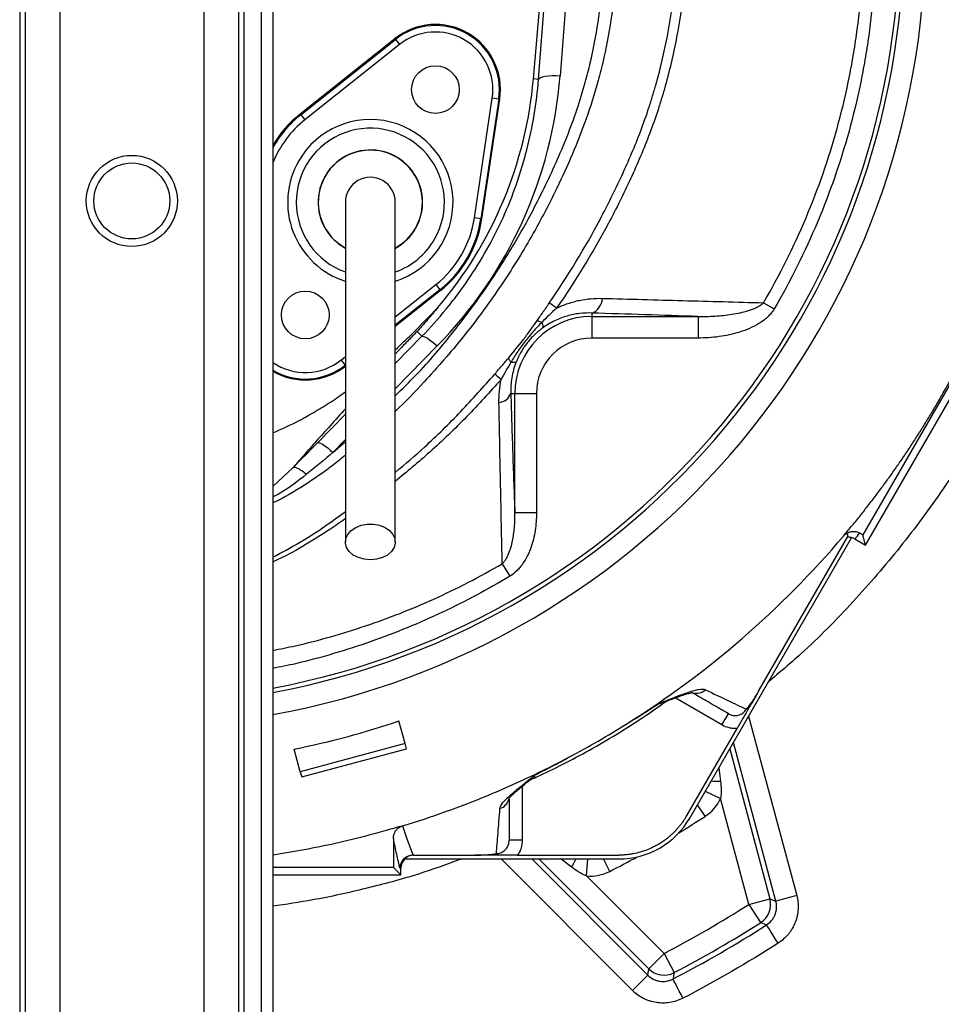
# Model space of a CAD drawing. Header units: millimetres. Extents: x 1880 to 3530, y 1446 to 3560.
# Tile 9 of 20: x 2799 to 3224, y 1906 to 2360. Entities that reach past the tile are written whole.
import ezdxf

# ---------------------------------------------------------------- set-up
doc = ezdxf.new("R2010")
doc.units = ezdxf.units.MM
doc.header["$LTSCALE"] = 2

msp = doc.modelspace()

# ---------------------------------------------------------------- linework, layer by layer
at = {"color": 7, "linetype": 'Continuous', "lineweight": 25}
for p, q in [((2798.51, 2566.48), (2798.51, 1475.86)), ((2801.02, 2566.48), (2801.02, 1475.86)), ((2817, 2566.48), (2817, 1475.86)), ((2883.46, 2566.48), (2883.46, 1475.86)), ((2899.44, 2566.48), (2899.44, 1475.86)), ((2901.95, 2566.48), (2901.95, 1475.86)), ((2909.94, 2566.48), (2909.94, 1475.86)), ((2915.23, 2566.48), (2915.23, 1475.86)), ((3035.4, 2332.71), (3046.93, 2464.43)), ((3037.76, 2332.51), (3047.42, 2456.11)), ((3057.37, 2457.83), (3047.72, 2334.23)), ((2927.87, 2316.58), (2971.56, 2351.32)), ((2928.16, 2316.21), (2971.85, 2350.95)), ((2973.72, 2348.6), (2930.03, 2313.86)), ((2971.85, 2350.95), (2971.56, 2351.32)), ((2971.85, 2350.95), (2973.72, 2348.6)), ((3037.76, 2332.51), (3035.4, 2332.71)), ((3008.23, 2268.71), (3016.47, 2323.92)), ((3019.44, 2323.48), (3011.19, 2268.27)), ((3011.66, 2268.2), (3019.9, 2323.41)), ((3019.44, 2323.48), (3016.47, 2323.92)), ((3019.44, 2323.48), (3019.9, 2323.41)), ((2928.16, 2316.21), (2927.87, 2316.58)), ((2928.16, 2316.21), (2930.03, 2313.86)), ((3011.19, 2268.27), (3008.23, 2268.71)), ((3011.19, 2268.27), (3011.66, 2268.2)), ((3188.62, 2117.81), (3263.7, 2247.86)), ((3258.98, 2246.6), (3187.35, 2122.53)), ((2992.59, 2235.18), (2971.73, 2218.59)), ((2990.43, 2237.89), (2992.3, 2235.55)), ((2992.3, 2235.55), (2992.59, 2235.18)), ((3141.52, 2229.55), (3146.44, 2226.68)), ((3062.36, 2224.8), (3062.36, 2223.24)), ((3062.36, 2223.24), (3111.33, 2223.24)), ((3062.36, 2223.24), (3062.36, 2213.26)), ((3111.33, 2223.24), (3111.33, 2213.26)), ((2983.97, 2214.08), (2981.75, 2216.29)), ((3111.33, 2213.26), (3062.36, 2213.26)), ((2946.74, 2203.15), (2948.61, 2200.8)), ((3025, 2187.75), (3026.87, 2187.75)), ((3026.87, 2132.77), (3026.87, 2187.75)), ((3026.87, 2187.75), (3036.85, 2187.75)), ((3036.85, 2187.75), (3036.85, 2132.77)), ((3026.87, 2132.77), (3036.85, 2132.77)), ((3107.54, 1991.99), (3182.15, 2121.23)), ((3139.22, 2050.42), (3180.41, 2121.76)), ((3183.69, 2120.66), (3188.62, 2117.81)), ((3187.35, 2122.53), (3185.97, 2123.33)), ((3188.62, 2117.81), (3187.35, 2122.53)), ((3021.07, 2109.23), (3024.53, 2103.44)), ((3122.33, 2034.89), (3125.33, 2040.09)), ((2976.21, 2026.29), (2973.42, 2036.73)), ((3106, 1992.88), (3129.33, 2033.29)), ((2976.21, 2026.29), (2927.92, 2013.35)), ((2976.87, 2023.85), (2976.21, 2026.29)), ((2927.92, 2013.35), (2925.12, 2023.79)), ((2928.57, 2010.91), (2976.87, 2023.85)), ((2927.92, 2013.35), (2928.57, 2010.91)), ((3134.84, 1952.17), (3121.76, 2000.99)), ((2970.86, 1982.65), (2970.86, 1969.25)), ((3030.27, 1981.74), (3024.27, 1981.74)), ((2979.9, 1974.88), (3008.38, 1974.88)), ((3028.15, 1974.88), (3074.82, 1974.88)), ((2976.05, 1973.1), (3074.82, 1973.1)), ((2970.86, 1969.25), (2915.23, 1969.25)), ((2915.23, 1965.79), (2974.32, 1965.79)), ((2974.32, 1965.79), (2970.86, 1969.25)), ((2974.32, 1968.88), (2973.89, 1968.88)), ((2974.32, 1965.79), (2974.32, 1968.88)), ((3059.91, 1965.29), (3095.65, 1929.55)), ((3134.84, 1952.17), (3144.48, 1954.76)), ((3134.84, 1952.17), (3140.2, 1943.75)), ((3144.48, 1954.76), (3147.21, 1953.7)), ((3156.86, 1956.28), (3147.21, 1953.7)), ((3095.65, 1929.55), (3088.59, 1922.49)), ((3095.65, 1929.55), (3100.27, 1920.7)), ((3088.14, 1919.59), (3088.59, 1922.49)), ((3088.14, 1919.59), (3081.08, 1912.53))]:
    msp.add_line(p, q, dxfattribs=at)
at = {"color": 8, "linetype": 'Continuous', "lineweight": 25}
for p, q in [((2971.73, 2223.02), (2990.43, 2237.89)), ((2992.3, 2235.55), (2971.73, 2219.19)), ((2971.73, 2201.6), (2983.97, 2214.08)), ((2991.06, 2209.62), (2971.73, 2189.91)), ((2946.74, 2203.15), (2948.73, 2204.73)), ((2935.87, 2165.04), (2948.73, 2178.15)), ((2948.73, 2166.46), (2942.96, 2160.58)), ((2942.96, 2160.58), (2948.73, 2165.57)), ((3122.33, 2034.89), (3100.76, 2047.35)), ((3134.69, 2039.01), (3156.86, 1956.28)), ((3147.21, 1953.7), (3127.63, 2026.78)), ((3125.96, 2023.89), (3144.48, 1954.76)), ((3120.93, 2015.19), (3121.73, 2008.93)), ((3030.27, 2006.65), (3030.27, 1981.74)), ((3114.66, 2004.33), (3121.76, 2000.99)), ((3114.59, 1992.77), (3111.09, 1998.14)), ((3081.08, 1912.53), (3020.52, 1973.1)), ((3034.64, 1973.1), (3088.14, 1919.59)), ((3088.59, 1922.49), (3037.98, 1973.1)), ((3053.05, 1969.28), (3048.03, 1973.1)), ((3059.91, 1965.29), (3060.57, 1973.1)), ((3070.62, 1967.39), (3067.71, 1973.1))]:
    msp.add_line(p, q, dxfattribs=at)
at = {"color": 7, "linetype": 'Continuous', "lineweight": 25, "flags": 128}
for points in [[(3037.76, 2332.51), (3038.05, 2332.97), (3038.68, 2333.39), (3039.63, 2333.74), (3040.87, 2334.02), (3042.36, 2334.21), (3044.03, 2334.31), (3045.84, 2334.32), (3047.72, 2334.23)], [(2983.97, 2214.08), (2984.34, 2214.16), (2984.89, 2214.04), (2985.63, 2213.72), (2986.51, 2213.21), (2987.53, 2212.52), (2988.65, 2211.68), (2989.84, 2210.7), (2991.06, 2209.62)], [(2935.87, 2165.04), (2936.24, 2165.12), (2936.8, 2165), (2937.53, 2164.68), (2938.42, 2164.17), (2939.44, 2163.48), (2940.55, 2162.64), (2941.74, 2161.66), (2942.96, 2160.58)], [(2960.23, 2111), (2957.37, 2111.26), (2954.69, 2112.03), (2952.36, 2113.24), (2950.52, 2114.84), (2949.29, 2116.71), (2948.75, 2118.74), (2948.93, 2120.81), (2949.83, 2122.78), (2951.37, 2124.53), (2953.47, 2125.94), (2956, 2126.94), (2958.79, 2127.45), (2961.67, 2127.45), (2964.46, 2126.94), (2966.99, 2125.94), (2969.09, 2124.53), (2970.64, 2122.78), (2971.53, 2120.81), (2971.71, 2118.74), (2971.17, 2116.71), (2969.94, 2114.84), (2968.1, 2113.24), (2965.77, 2112.03), (2963.09, 2111.26), (2960.23, 2111)], [(3142.95, 1942.7), (3142.31, 1942.95), (3140.2, 1943.75)], [(3148.32, 1934.32), (3147.3, 1935.9), (3146.32, 1937.43), (3145.42, 1938.84), (3144.62, 1940.1), (3143.95, 1941.14), (3143.44, 1941.94), (3143.1, 1942.47), (3142.95, 1942.7)], [(3100.27, 1920.7), (3100.06, 1919.41), (3099.8, 1917.79)], [(3104.38, 1908.93), (3103.52, 1910.6), (3102.68, 1912.21), (3101.91, 1913.71), (3101.22, 1915.03), (3100.65, 1916.14), (3100.21, 1916.98), (3099.92, 1917.54), (3099.8, 1917.79)]]:
    msp.add_lwpolyline(points, dxfattribs=at)
at = {"color": 8, "linetype": 'Continuous', "lineweight": 25, "flags": 128}
msp.add_lwpolyline([(2915.23, 2144.91), (2924.67, 2153.6), (2924.67, 2153.6), (2924.67, 2153.6)], dxfattribs=at)
at = {"color": 7, "linetype": 'Continuous', "lineweight": 25}
for centre, radius in [((2990.23, 2327.84), 11), ((2850.23, 2276.48), 21), ((2850.23, 2276.48), 17.5), ((2930.23, 2223.92), 11)]:
    msp.add_circle(centre, radius, dxfattribs=at)
for centre, radius, start, end in [((2850.23, 2399.88), 354, 280.5804, 0), ((2850.23, 2399.88), 356, 280.5203, 0), ((2850.23, 2399.88), 365.99, 280.23, 0), ((2990.23, 2327.84), 30, 351.5102, 128.4898), ((2990.23, 2327.84), 29.53, 351.5102, 128.4898), ((2990.23, 2327.84), 26.53, 351.5102, 128.4898), ((2848.12, 2349.1), 188, 319.643, 355), ((2960.23, 2275.88), 52, 128.4898, 149.9267), ((2960.23, 2275.88), 24.11, 330, 241.0675), ((2960.23, 2275.88), 24.11, 330, 241.0614), ((2960.23, 2275.88), 24, 0, 241.013), ((2960.23, 2275.88), 11.5, 0, 180.087), ((2960.23, 2275.88), 24, 299.0223, 0), ((2960.23, 2275.88), 48.53, 308.4898, 351.5102), ((2960.23, 2275.88), 51.53, 308.4898, 351.5102), ((2960.23, 2275.88), 52, 308.4898, 351.5102), ((2960.23, 2275.88), 24.11, 298.9543, 330), ((2960.23, 2275.88), 24.11, 298.9481, 330), ((2902.16, 2018.15), 253.76, 55.4302, 56.3538), ((3059.71, 2231.79), 7.48, 290.7416, 358.4181), ((3062.36, 2187.75), 35.5, 90, 180), ((3062.36, 2187.75), 25.51, 90, 180), ((2930.23, 2223.92), 30, 240, 308.4898), ((2921.24, 2078.4), 152.57, 49.3876, 50.8233), ((3018.9, 2189.98), 6.5, 275.7386, 339.9239), ((2853.23, 2405.07), 436, 319.2822, 319.7441), ((3106.22, 2028.03), 20, 110.7418, 125.1516), ((2774.46, 2303.88), 761, 280.66005, 339.67536), ((2774.46, 2303.88), 760.65, 280.665, 337.80055), ((3044.27, 1992.26), 20, 114.826, 129.1758), ((3103.75, 2009.46), 19.9, 302.9973, 334.8231), ((3074.82, 2010.88), 37.78, 270, 330), ((3061.59, 1985.12), 19.9, 265.1769, 297.0027), ((2850.23, 2399.88), 530.51, 297.5558, 302.4442), ((3134.8, 1952.19), 10.02, 302.5708, 14.8734), ((2850.23, 2399.88), 540.5, 297.5558, 302.4442), ((3095.66, 1929.59), 10.02, 225.1266, 297.4292)]:
    msp.add_arc(centre, radius, start, end, dxfattribs=at)
at = {"color": 8, "linetype": 'Continuous', "lineweight": 25}
for centre, radius, start, end in [((2960.23, 2275.88), 51.53, 128.4898, 150.8462), ((2960.23, 2275.88), 48.53, 128.4898, 158.017), ((2960.23, 2275.88), 38.14, 287.6759, 150), ((2960.23, 2275.88), 34.15, 330, 250.2794), ((2960.23, 2275.88), 38.14, 150, 252.2976), ((2960.23, 2275.88), 34.15, 289.8931, 330), ((2930.23, 2223.92), 26.53, 235.5675, 308.4898), ((2930.23, 2223.92), 29.53, 239.4696, 308.4898), ((3110.64, 2055.42), 5.94, 253.3115, 313.7659), ((3123.56, 2142.99), 134.07, 267.3668, 269.2187), ((3018.35, 2002.12), 5.93, 286.1575, 346.0222), ((2850.23, 2399.88), 485.41, 301.3138, 302.9973), ((2936.04, 2034.73), 134.07, 330.7813, 332.6332), ((2850.23, 2399.88), 485.41, 297.0027, 298.6862)]:
    msp.add_arc(centre, radius, start, end, dxfattribs=at)
at = {"color": 7, "linetype": 'Continuous', "lineweight": 25}
for centre, major_axis, ratio, start_param, end_param in [((2848.12, 2349.81), (0, 200.22), 0.999956, 3.936723, 4.634448), ((2849.97, 2400.83), (-99.51, 371.36), 0.999997, 3.076521, 3.206664), ((2980.32, 1968.88), (6, 0), 0.999848, 1.605714, 3.141593), ((2980.32, 1968.88), (6, 0), 0.999848, 1.570796, 1.605714)]:
    msp.add_ellipse(centre, major_axis=major_axis, ratio=ratio, start_param=start_param, end_param=end_param, dxfattribs=at)
for points, knots in [([(3042.76, 2229.4), (3051.35, 2241.88), (3059.15, 2254.75), (3069.7, 2274.62), (3073.03, 2281.33), (3077.74, 2291.54), (3079.26, 2294.97), (3082.21, 2301.87), (3083.61, 2305.36), (3086.27, 2312.4), (3087.53, 2315.96), (3089.3, 2321.35), (3089.87, 2323.16), (3090.97, 2326.79), (3091.51, 2328.62), (3094.08, 2337.77), (3095.81, 2345.13), (3098.6, 2359.92), (3099.67, 2367.35), (3101.16, 2382.29), (3101.57, 2389.8), (3101.69, 2401.11), (3101.64, 2404.9), (3101.38, 2412.48), (3101.16, 2416.29), (3100.25, 2427.63), (3099.31, 2435.12), (3096.8, 2449.95), (3095.22, 2457.29), (3091.43, 2471.83), (3089.22, 2479.03), (3085.43, 2489.72), (3084.09, 2493.26), (3081.95, 2498.55), (3081.21, 2500.31), (3079.71, 2503.79), (3078.94, 2505.53), (3075.02, 2514.15), (3071.59, 2520.87), (3060.49, 2540.55), (3051.98, 2553.01), (3042.34, 2564.8)], [0, 0, 0, 0, 0.125, 0.125, 0.1875, 0.1875, 0.21875, 0.21875, 0.25, 0.25, 0.28125, 0.28125, 0.296875, 0.296875, 0.3125, 0.3125, 0.375, 0.375, 0.4375, 0.4375, 0.5, 0.5, 0.53125, 0.53125, 0.5625, 0.5625, 0.625, 0.625, 0.6875, 0.6875, 0.75, 0.75, 0.78125, 0.78125, 0.796875, 0.796875, 0.8125, 0.8125, 0.875, 0.875, 1, 1, 1, 1]), ([(3045.63, 2567.48), (3055.43, 2555.52), (3064.07, 2542.88), (3075.36, 2522.91), (3078.84, 2516.08), (3082.83, 2507.34), (3083.61, 2505.58), (3085.14, 2502.03), (3085.88, 2500.25), (3088.06, 2494.88), (3089.42, 2491.29), (3093.28, 2480.44), (3095.53, 2473.14), (3099.38, 2458.38), (3100.99, 2450.93), (3103.55, 2435.87), (3104.5, 2428.27), (3105.43, 2416.76), (3105.66, 2412.89), (3105.93, 2405.19), (3105.98, 2401.35), (3105.88, 2389.86), (3105.47, 2382.24), (3103.97, 2367.08), (3102.89, 2359.53), (3100.07, 2344.51), (3098.33, 2337.04), (3095.73, 2327.75), (3095.19, 2325.9), (3094.07, 2322.21), (3093.49, 2320.37), (3091.7, 2314.9), (3090.43, 2311.28), (3087.74, 2304.13), (3086.32, 2300.59), (3083.34, 2293.58), (3081.79, 2290.1), (3077.01, 2279.74), (3073.63, 2272.92), (3062.88, 2252.78), (3054.93, 2239.74), (3046.15, 2227.1)], [0, 0, 0, 0, 0.125, 0.125, 0.1875, 0.1875, 0.203125, 0.203125, 0.21875, 0.21875, 0.25, 0.25, 0.3125, 0.3125, 0.375, 0.375, 0.4375, 0.4375, 0.46875, 0.46875, 0.5, 0.5, 0.5625, 0.5625, 0.625, 0.625, 0.6875, 0.6875, 0.703125, 0.703125, 0.71875, 0.71875, 0.75, 0.75, 0.78125, 0.78125, 0.8125, 0.8125, 0.875, 0.875, 1, 1, 1, 1]), ([(3141.52, 2229.55), (3148.97, 2242.27), (3155.5, 2255.34), (3166.81, 2282.14), (3171.59, 2295.88), (3177.42, 2316.98), (3179.15, 2324.1), (3181.39, 2334.91), (3182.08, 2338.53), (3183.34, 2345.77), (3183.9, 2349.39), (3186.44, 2367.49), (3187.52, 2382), (3187.81, 2411.06), (3187.02, 2425.62), (3184.83, 2443.84), (3184.33, 2447.49), (3183.21, 2454.78), (3182.59, 2458.41), (3181.23, 2465.65), (3180.49, 2469.26), (3178.9, 2476.45), (3178.05, 2480.02), (3173.5, 2497.79), (3168.95, 2511.7), (3160.77, 2532.12), (3157.82, 2538.85), (3151.46, 2552.15), (3148.06, 2558.68), (3144.45, 2565.11)], [0, 0, 0, 0, 0.125, 0.125, 0.25, 0.25, 0.3125, 0.3125, 0.34375, 0.34375, 0.375, 0.375, 0.5, 0.5, 0.625, 0.625, 0.65625, 0.65625, 0.6875, 0.6875, 0.71875, 0.71875, 0.75, 0.75, 0.875, 0.875, 0.9375, 0.9375, 1, 1, 1, 1]), ([(3149.39, 2567.88), (3156.75, 2554.77), (3163.16, 2541.35), (3174.17, 2513.87), (3178.77, 2499.83), (3184.32, 2478.3), (3185.94, 2471.05), (3188.02, 2460.05), (3188.66, 2456.36), (3189.81, 2448.95), (3190.33, 2445.22), (3192.6, 2426.64), (3193.43, 2411.8), (3193.18, 2382.17), (3192.1, 2367.38), (3189.53, 2348.92), (3188.96, 2345.22), (3187.68, 2337.85), (3186.98, 2334.15), (3184.71, 2323.13), (3182.96, 2315.87), (3177.02, 2294.34), (3172.16, 2280.34), (3160.65, 2253), (3154.01, 2239.67), (3146.44, 2226.68)], [0, 0, 0, 0, 0.125, 0.125, 0.25, 0.25, 0.3125, 0.3125, 0.34375, 0.34375, 0.375, 0.375, 0.5, 0.5, 0.625, 0.625, 0.65625, 0.65625, 0.6875, 0.6875, 0.75, 0.75, 0.875, 0.875, 1, 1, 1, 1]), ([(2983.97, 2214.08), (2987.91, 2218.1), (2991.66, 2222.28), (2996.99, 2228.79), (2998.72, 2230.99), (3002.06, 2235.46), (3003.68, 2237.72), (3011.49, 2249.16), (3016.87, 2258.75), (3023.67, 2273.78), (3025.73, 2278.9), (3028.48, 2286.74), (3029.35, 2289.38), (3030.95, 2294.66), (3031.69, 2297.32), (3035.11, 2310.65), (3036.91, 2321.49), (3037.76, 2332.51)], [0, 0, 0, 0, 0.125, 0.125, 0.1875, 0.1875, 0.25, 0.25, 0.5, 0.5, 0.625, 0.625, 0.6875, 0.6875, 0.75, 0.75, 1, 1, 1, 1]), ([(2948.73, 2275.88), (2948.73, 2275.33), (2948.73, 2274.28), (2948.73, 2272.49), (2948.73, 2270.42), (2948.73, 2268.05), (2948.73, 2265.43), (2948.73, 2262.69), (2948.73, 2259.97), (2948.73, 2257.06), (2948.73, 2253.68), (2948.73, 2249.39), (2948.73, 2244.27), (2948.73, 2238.28), (2948.73, 2230.69), (2948.73, 2221.47), (2948.73, 2210.77), (2948.73, 2199.99), (2948.73, 2190.55), (2948.73, 2181.88), (2948.73, 2173.22), (2948.73, 2162.59), (2948.73, 2149.95), (2948.73, 2135.29), (2948.73, 2124.81), (2948.73, 2119.26)], [0, 0, 0, 0, 0.062133, 0.118852, 0.17019, 0.216187, 0.256775, 0.291881, 0.321501, 0.345659, 0.375853, 0.40732, 0.441502, 0.478325, 0.515922, 0.568505, 0.620521, 0.669451, 0.715185, 0.743961, 0.78022, 0.823948, 0.875147, 0.933829, 1, 1, 1, 1]), ([(2971.73, 2119.26), (2971.73, 2124.5), (2971.73, 2134.3), (2971.73, 2147.88), (2971.73, 2159.29), (2971.73, 2168.59), (2971.73, 2176.36), (2971.73, 2183.32), (2971.73, 2194.2), (2971.73, 2208.75), (2971.73, 2221.75), (2971.73, 2229.97), (2971.73, 2234.08), (2971.73, 2237.81), (2971.73, 2241.15), (2971.73, 2244.12), (2971.73, 2246.91), (2971.73, 2249.83), (2971.73, 2253.31), (2971.73, 2257.28), (2971.73, 2261.42), (2971.73, 2265.33), (2971.73, 2268.77), (2971.73, 2271.63), (2971.73, 2273.95), (2971.73, 2275.22), (2971.73, 2275.88)], [0, 0, 0, 0, 0.062475, 0.116763, 0.162869, 0.200798, 0.230969, 0.259524, 0.288504, 0.370176, 0.452627, 0.476037, 0.49843, 0.519487, 0.539198, 0.557563, 0.574582, 0.593456, 0.617571, 0.651546, 0.69241, 0.74023, 0.795001, 0.856556, 0.924862, 1, 1, 1, 1]), ([(3178.73, 2122.37), (3179.36, 2123.13), (3180.62, 2124.63), (3182.5, 2126.9), (3184.36, 2129.18), (3186.21, 2131.48), (3188.04, 2133.78), (3189.85, 2136.1), (3191.65, 2138.43), (3193.43, 2140.77), (3195.19, 2143.12), (3196.94, 2145.48), (3198.67, 2147.86), (3200.38, 2150.24), (3202.08, 2152.64), (3203.76, 2155.05), (3205.42, 2157.47), (3207.07, 2159.9), (3208.7, 2162.35), (3210.32, 2164.8), (3211.92, 2167.27), (3213.5, 2169.75), (3215.06, 2172.24), (3216.61, 2174.74), (3218.14, 2177.26), (3219.66, 2179.78), (3221.16, 2182.32), (3223.14, 2185.72), (3225.56, 2189.99), (3228.4, 2195.15), (3231.17, 2200.34), (3233.86, 2205.57), (3236.48, 2210.83), (3239.03, 2216.12), (3241.51, 2221.45), (3243.91, 2226.82), (3246.24, 2232.21), (3248.49, 2237.65), (3250.67, 2243.11), (3252.79, 2248.61), (3254.13, 2252.3), (3254.8, 2254.15)], [0, 0, 0, 0, 0.019276, 0.038541, 0.057795, 0.077041, 0.096279, 0.11551, 0.134734, 0.153953, 0.173168, 0.192379, 0.211587, 0.230793, 0.249999, 0.269205, 0.288411, 0.307619, 0.32683, 0.346045, 0.365264, 0.384489, 0.40372, 0.422958, 0.442205, 0.46146, 0.480725, 0.500001, 0.538542, 0.577042, 0.615511, 0.653954, 0.692379, 0.730794, 0.769204, 0.807619, 0.846045, 0.884488, 0.922957, 0.961459, 1, 1, 1, 1]), ([(3036.94, 2220.99), (3037.91, 2222.37), (3038.88, 2223.77), (3040.81, 2226.57), (3041.78, 2227.98), (3042.76, 2229.4)], [0, 0, 0, 0, 0.5, 0.5, 1, 1, 1, 1]), ([(3046.15, 2227.1), (3047.86, 2227.93), (3049.6, 2228.63), (3052.23, 2229.51), (3053.11, 2229.78), (3054.88, 2230.26), (3055.77, 2230.47), (3060.21, 2231.39), (3063.72, 2231.68), (3067.19, 2231.58)], [0, 0, 0, 0, 0.25, 0.25, 0.375, 0.375, 0.5, 0.5, 1, 1, 1, 1]), ([(3067.19, 2231.58), (3079.59, 2231.24), (3091.99, 2230.9), (3116.77, 2230.22), (3129.15, 2229.89), (3141.52, 2229.55)], [0, 0, 0, 0, 0.5, 0.5, 1, 1, 1, 1]), ([(3111.33, 2223.24), (3113.94, 2223.21), (3116.55, 2223.26), (3121.75, 2223.58), (3124.34, 2223.84), (3128.21, 2224.44), (3129.5, 2224.67), (3132.06, 2225.23), (3133.32, 2225.56), (3135.19, 2226.14), (3135.81, 2226.35), (3137.04, 2226.82), (3137.65, 2227.08), (3138.83, 2227.65), (3139.41, 2227.96), (3140.51, 2228.68), (3141.04, 2229.07), (3141.52, 2229.55)], [0, 0, 0, 0, 0.25, 0.25, 0.5, 0.5, 0.625, 0.625, 0.75, 0.75, 0.8125, 0.8125, 0.875, 0.875, 0.9375, 0.9375, 1, 1, 1, 1]), ([(2971.73, 2207.87), (2974.27, 2210.26), (2980.99, 2216.58), (2987.4, 2223.23), (2991.38, 2227.36)], [0, 0, 0, 0, 0.378021, 1, 1, 1, 1]), ([(2991.38, 2227.36), (2990.96, 2226.84), (2990.18, 2225.88), (2989.08, 2224.57), (2988.17, 2223.49), (2987.43, 2222.64), (2986.88, 2222), (2986.34, 2221.38), (2985.75, 2220.71), (2985.05, 2219.92), (2984.36, 2219.15), (2983.69, 2218.4), (2983.03, 2217.68), (2982.38, 2216.97), (2981.96, 2216.51), (2981.75, 2216.29)], [0, 0, 0, 0, 0.130608, 0.242339, 0.335183, 0.409136, 0.464192, 0.500351, 0.573381, 0.645815, 0.717679, 0.789002, 0.85981, 0.930133, 1, 1, 1, 1]), ([(3062.36, 2224.8), (3060.52, 2224.87), (3058.65, 2224.8), (3055.8, 2224.47), (3054.84, 2224.33), (3052.92, 2223.94), (3051.95, 2223.71), (3049.05, 2222.88), (3047.13, 2222.16), (3044.27, 2220.78), (3043.31, 2220.26), (3041.44, 2219.15), (3040.53, 2218.54), (3039.63, 2217.88)], [0, 0, 0, 0, 0.25, 0.25, 0.375, 0.375, 0.5, 0.5, 0.75, 0.75, 0.875, 0.875, 1, 1, 1, 1]), ([(3146.44, 2226.68), (3145.61, 2225.25), (3144.55, 2224.01), (3142.76, 2222.35), (3142.13, 2221.83), (3140.81, 2220.84), (3140.14, 2220.39), (3138.06, 2219.11), (3136.61, 2218.37), (3133.63, 2217.06), (3132.09, 2216.49), (3127.43, 2215.03), (3124.26, 2214.36), (3119.45, 2213.69), (3117.84, 2213.53), (3114.59, 2213.31), (3112.96, 2213.26), (3111.33, 2213.26)], [0, 0, 0, 0, 0.125, 0.125, 0.1875, 0.1875, 0.25, 0.25, 0.375, 0.375, 0.5, 0.5, 0.75, 0.75, 0.875, 0.875, 1, 1, 1, 1]), ([(3024.04, 2204.21), (3026.3, 2206.89), (3028.51, 2209.63), (3031.77, 2213.86), (3032.83, 2215.28), (3034.92, 2218.12), (3035.94, 2219.55), (3036.94, 2220.99)], [0, 0, 0, 0, 0.5, 0.5, 0.75, 0.75, 1, 1, 1, 1]), ([(3039.3, 2220.5), (3037.92, 2219.13), (3036.59, 2217.72), (3034.04, 2214.82), (3032.81, 2213.32), (3030.43, 2210.26), (3029.29, 2208.7), (3027.1, 2205.48), (3026.06, 2203.84), (3025.08, 2202.16)], [0, 0, 0, 0, 0.25, 0.25, 0.5, 0.5, 0.75, 0.75, 1, 1, 1, 1]), ([(3039.3, 2220.5), (3038.72, 2220.74), (3038.22, 2220.9), (3037.42, 2221.07), (3037.13, 2221.07), (3036.94, 2220.99)], [0, 0, 0, 0, 0.5, 0.5, 1, 1, 1, 1]), ([(3039.3, 2220.5), (3039.56, 2219.84), (3039.73, 2219.28), (3039.84, 2218.39), (3039.79, 2218.07), (3039.63, 2217.88)], [0, 0, 0, 0, 0.5, 0.5, 1, 1, 1, 1]), ([(3039.63, 2217.88), (3039.4, 2217.71), (3038.98, 2217.4), (3038.44, 2216.97), (3038.03, 2216.65), (3037.48, 2216.19), (3036.78, 2215.58), (3035.59, 2214.48), (3034.16, 2213.02), (3032.53, 2211.1), (3031.04, 2209.04), (3029.96, 2207.29), (3029.16, 2205.85), (3028.64, 2204.82), (3028.11, 2203.69), (3027.79, 2202.93), (3027.6, 2202.49)], [0, 0, 0, 0, 0.044658, 0.080322, 0.106986, 0.124642, 0.191227, 0.24873, 0.37291, 0.49831, 0.623062, 0.748567, 0.807272, 0.874189, 0.92559, 1, 1, 1, 1]), ([(3017.62, 2196.68), (3018.7, 2197.95), (3019.78, 2199.2), (3021.92, 2201.71), (3022.98, 2202.96), (3024.04, 2204.21)], [0, 0, 0, 0, 0.5, 0.5, 1, 1, 1, 1]), ([(3025.08, 2202.16), (3024.71, 2202.64), (3024.43, 2203.06), (3024.08, 2203.75), (3024.01, 2204.03), (3024.04, 2204.21)], [0, 0, 0, 0, 0.5, 0.5, 1, 1, 1, 1]), ([(3027.6, 2202.49), (3027.1, 2201.24), (3026.67, 2199.98), (3025.95, 2197.43), (3025.67, 2196.17), (3025.05, 2192.46), (3024.92, 2190.07), (3025, 2187.75)], [0, 0, 0, 0, 0.25, 0.25, 0.5, 0.5, 1, 1, 1, 1]), ([(3025.08, 2202.16), (3025.76, 2202.08), (3026.32, 2202.06), (3027.18, 2202.17), (3027.47, 2202.3), (3027.6, 2202.49)], [0, 0, 0, 0, 0.5, 0.5, 1, 1, 1, 1]), ([(2915.23, 2169.54), (2919.35, 2171.37), (2924.76, 2173.77), (2931.18, 2177.29), (2934.85, 2179.4), (2938.5, 2181.62), (2942.14, 2183.94), (2945.55, 2186.22), (2947.73, 2187.77), (2948.73, 2188.48)], [0, 0, 0, 0, 0.350682, 0.459592, 0.569412, 0.680203, 0.792025, 0.904936, 1, 1, 1, 1]), ([(3021.07, 2109.23), (3020.93, 2115.07), (3020.8, 2120.99), (3020.55, 2133.02), (3020.42, 2139.13), (3020.17, 2151.51), (3020.04, 2157.79), (3019.79, 2170.53), (3019.67, 2176.98), (3019.55, 2183.51)], [0, 0, 0, 0, 0.25, 0.25, 0.5, 0.5, 0.75, 0.75, 1, 1, 1, 1]), ([(3025, 2187.75), (3025.28, 2178.21), (3025.58, 2168.85), (3026.2, 2150.52), (3026.53, 2141.54), (3026.87, 2132.77)], [0, 0, 0, 0, 0.5, 0.5, 1, 1, 1, 1]), ([(2924.67, 2153.6), (2924.85, 2153.73), (2925.14, 2153.76), (2925.89, 2153.61), (2926.36, 2153.43), (2927.45, 2152.87), (2928.06, 2152.5), (2929.38, 2151.58), (2930.08, 2151.05), (2930.8, 2150.45)], [0, 0, 0, 0, 0.25, 0.25, 0.5, 0.5, 0.75, 0.75, 1, 1, 1, 1]), ([(3021.07, 2109.23), (3021.46, 2109.6), (3021.8, 2109.99), (3022.43, 2110.82), (3022.71, 2111.26), (3023.49, 2112.6), (3023.92, 2113.56), (3024.67, 2115.49), (3024.98, 2116.48), (3025.51, 2118.47), (3025.74, 2119.49), (3026.31, 2122.52), (3026.55, 2124.56), (3026.85, 2128.65), (3026.9, 2130.71), (3026.87, 2132.77)], [0, 0, 0, 0, 0.0625, 0.0625, 0.125, 0.125, 0.25, 0.25, 0.375, 0.375, 0.5, 0.5, 0.75, 0.75, 1, 1, 1, 1]), ([(3036.85, 2132.77), (3036.85, 2129.99), (3036.65, 2127.25), (3035.8, 2121.85), (3035.16, 2119.19), (3033.99, 2115.92), (3033.74, 2115.27), (3033.19, 2113.99), (3032.9, 2113.36), (3031.97, 2111.51), (3031.27, 2110.31), (3030.07, 2108.6), (3029.65, 2108.04), (3028.76, 2106.98), (3028.29, 2106.47), (3026.82, 2105.02), (3025.74, 2104.16), (3024.53, 2103.44)], [0, 0, 0, 0, 0.25, 0.25, 0.5, 0.5, 0.5625, 0.5625, 0.625, 0.625, 0.75, 0.75, 0.8125, 0.8125, 0.875, 0.875, 1, 1, 1, 1]), ([(3078.22, 2035.27), (3097.02, 2047.02), (3114.91, 2060.24), (3148.44, 2089.26), (3164.08, 2105.07), (3178.41, 2122)], [0, 0, 0, 0, 0.5, 0.5, 1, 1, 1, 1]), ([(3180.41, 2121.76), (3180.42, 2121.84), (3180.44, 2122), (3180.44, 2122.22), (3180.43, 2122.41), (3180.39, 2122.58), (3180.32, 2122.76), (3180.2, 2122.91), (3180.02, 2123), (3179.81, 2123.01), (3179.63, 2122.98), (3179.46, 2122.91), (3179.31, 2122.83), (3179.16, 2122.74), (3179.06, 2122.67), (3178.96, 2122.58), (3178.86, 2122.48), (3178.73, 2122.36), (3178.58, 2122.2), (3178.45, 2122.07), (3178.39, 2122.01)], [0, 0, 0, 0, 0.113203, 0.219747, 0.31963, 0.412854, 0.499419, 0.634702, 0.749387, 0.817224, 0.87464, 0.908589, 0.937362, 0.954406, 0.968752, 0.975062, 0.981332, 0.987573, 0.993792, 1, 1, 1, 1]), ([(3178.69, 2122.33), (3178.92, 2122.57), (3179.16, 2122.78), (3179.7, 2123.17), (3179.98, 2123.35), (3180.57, 2123.64), (3180.88, 2123.76), (3181.5, 2123.96), (3181.83, 2124.03), (3182.48, 2124.12), (3182.81, 2124.14), (3183.47, 2124.12), (3183.8, 2124.08), (3184.77, 2123.89), (3185.39, 2123.66), (3185.97, 2123.33)], [0, 0, 0, 0, 0.125, 0.125, 0.25, 0.25, 0.375, 0.375, 0.5, 0.5, 0.625, 0.625, 0.75, 0.75, 1, 1, 1, 1]), ([(3183.69, 2120.66), (3183.16, 2120.96), (3182.61, 2121.18), (3181.73, 2121.38), (3181.43, 2121.42), (3180.83, 2121.47), (3180.53, 2121.47), (3180.23, 2121.44)], [0, 0, 0, 0, 0.5, 0.5, 0.75, 0.75, 1, 1, 1, 1]), ([(3093.56, 2044.95), (3093.72, 2045.02), (3093.88, 2045.08), (3094.21, 2045.21), (3094.69, 2045.39), (3095.81, 2045.83), (3096.75, 2046.19), (3098.58, 2046.9), (3099.76, 2047.36), (3103.13, 2048.65), (3105.19, 2049.41), (3107.48, 2050.16), (3107.92, 2050.3), (3108.78, 2050.56), (3109.2, 2050.68), (3110.39, 2051), (3111.11, 2051.16), (3113.06, 2051.48), (3114.07, 2051.46), (3114.75, 2051.13)], [0, 0, 0, 0, 0.015625, 0.015625, 0.03125, 0.0625, 0.125, 0.125, 0.25, 0.25, 0.5, 0.5, 0.5625, 0.5625, 0.625, 0.625, 0.75, 0.75, 1, 1, 1, 1]), ([(3098.74, 2046.59), (3098.83, 2046.63), (3100.28, 2047.18), (3102.46, 2047.99), (3105.15, 2048.92), (3107.06, 2049.48), (3108.32, 2049.76), (3108.99, 2049.84), (3108.99, 2049.83), (3108.99, 2049.83)], [0, 0, 0, 0, 0.015786, 0.255862, 0.454355, 0.632763, 0.788885, 0.923115, 1, 1, 1, 1]), ([(3125.33, 2040.09), (3124.59, 2040.52), (3121.71, 2042.18), (3116.56, 2045.16), (3111.32, 2048.18), (3108.91, 2049.57)], [0, 0, 0, 0, 0.157229, 0.6112033, 1, 1, 1, 1]), ([(3114.75, 2051.13), (3118.5, 2049.32), (3121.91, 2047.69), (3128.16, 2044.73), (3131.02, 2043.39), (3133.64, 2042.15)], [0, 0, 0, 0, 0.5, 0.5, 1, 1, 1, 1]), ([(3139.22, 2050.42), (3138.78, 2049.66), (3138.36, 2048.92), (3137.52, 2047.47), (3137.11, 2046.77), (3136.32, 2045.4), (3135.94, 2044.73), (3135.35, 2043.71), (3135.15, 2043.37), (3134.84, 2042.83), (3134.73, 2042.65), (3134.52, 2042.28), (3134.41, 2042.08), (3134.19, 2041.71), (3134.08, 2041.52), (3133.86, 2041.14), (3133.75, 2040.95), (3133.44, 2040.41), (3133.24, 2040.06), (3132.64, 2039.03), (3132.25, 2038.36), (3131.46, 2036.98), (3131.05, 2036.28), (3130.21, 2034.82), (3129.77, 2034.06), (3129.33, 2033.29)], [0, 0, 0, 0, 0.125, 0.125, 0.25, 0.25, 0.375, 0.375, 0.4375, 0.4375, 0.46875, 0.46875, 0.5, 0.5, 0.53125, 0.53125, 0.5625, 0.5625, 0.625, 0.625, 0.75, 0.75, 0.875, 0.875, 1, 1, 1, 1]), ([(3139.22, 2050.42), (3138.73, 2049.58), (3138.24, 2048.77), (3137.26, 2047.2), (3136.78, 2046.47), (3135.84, 2045.1), (3135.38, 2044.46), (3134.72, 2043.56), (3134.5, 2043.27), (3134.07, 2042.7), (3133.85, 2042.42), (3133.64, 2042.15)], [0, 0, 0, 0, 0.25, 0.25, 0.5, 0.5, 0.75, 0.75, 0.875, 0.875, 1, 1, 1, 1]), ([(3035.86, 2010.43), (3039.74, 2012.26), (3047.78, 2016.05), (3059.94, 2022.5), (3072.37, 2029.67), (3084.05, 2037), (3091.37, 2042.09), (3094.68, 2044.4)], [0, 0, 0, 0, 0.189157, 0.392407, 0.606676, 0.821909, 1, 1, 1, 1]), ([(3078.21, 2035.29), (3079.5, 2036.06), (3080.8, 2036.84), (3083.38, 2038.42), (3087.23, 2040.81), (3091.04, 2043.28), (3093.56, 2044.95)], [0, 0, 0, 0, 0.25, 0.25, 0.5, 1, 1, 1, 1]), ([(3125.33, 2040.09), (3125.68, 2039.89), (3126.03, 2039.73), (3126.77, 2039.47), (3127.16, 2039.37), (3127.94, 2039.26), (3128.33, 2039.23), (3129.12, 2039.27), (3129.52, 2039.32), (3130.29, 2039.5), (3130.66, 2039.63), (3131.38, 2039.96), (3131.73, 2040.17), (3132.68, 2040.86), (3133.23, 2041.46), (3133.64, 2042.15)], [0, 0, 0, 0, 0.125, 0.125, 0.25, 0.25, 0.375, 0.375, 0.5, 0.5, 0.625, 0.625, 0.75, 0.75, 1, 1, 1, 1]), ([(3129.33, 2033.29), (3128.72, 2033.25), (3128.11, 2033.25), (3126.9, 2033.34), (3126.29, 2033.43), (3124.52, 2033.84), (3123.39, 2034.28), (3122.33, 2034.89)], [0, 0, 0, 0, 0.25, 0.25, 0.5, 0.5, 1, 1, 1, 1]), ([(2975.12, 1988.39), (2988.41, 1992.43), (3001.5, 1997.1), (3027.16, 2007.7), (3039.74, 2013.62), (3052, 2020.13)], [0, 0, 0, 0, 0.5, 0.5, 1, 1, 1, 1]), ([(3035.94, 2011.69), (3038.65, 2013.03), (3041.34, 2014.41), (3045.36, 2016.53), (3046.69, 2017.24), (3049.35, 2018.68), (3050.67, 2019.41), (3051.99, 2020.15)], [0, 0, 0, 0, 0.5, 0.5, 0.75, 0.75, 1, 1, 1, 1]), ([(3020, 1996.43), (3020.05, 1997.18), (3020.54, 1998.06), (3021.78, 1999.59), (3022.28, 2000.13), (3023.15, 2001), (3023.46, 2001.3), (3024.11, 2001.91), (3024.45, 2002.22), (3026.25, 2003.82), (3027.93, 2005.22), (3030.74, 2007.51), (3031.73, 2008.3), (3033.27, 2009.54), (3033.79, 2009.96), (3034.59, 2010.6), (3034.86, 2010.82), (3035.4, 2011.25), (3035.67, 2011.47), (3035.94, 2011.69)], [0, 0, 0, 0, 0.25, 0.25, 0.375, 0.375, 0.4375, 0.4375, 0.5, 0.5, 0.75, 0.75, 0.875, 0.875, 0.9375, 0.9375, 0.96875, 0.96875, 1, 1, 1, 1]), ([(3023.98, 2000.73), (3023.97, 2000.73), (3023.94, 2000.65), (3024.12, 2000.96), (3024.65, 2001.59), (3025.67, 2002.66), (3027.24, 2004.1), (3029.32, 2005.89), (3031.05, 2007.3), (3031.92, 2008.01)], [0, 0, 0, 0, 0.0129981, 0.1304575, 0.265218, 0.4213491, 0.5999424, 0.799775, 1, 1, 1, 1]), ([(3121.73, 2008.93), (3121.9, 2007.61), (3121.99, 2006.28), (3122.01, 2003.63), (3121.94, 2002.31), (3121.76, 2000.99)], [0, 0, 0, 0, 0.5, 0.5, 1, 1, 1, 1]), ([(3024.27, 2000.66), (3024.27, 1997.89), (3024.27, 1991.86), (3024.27, 1985.93), (3024.27, 1982.6), (3024.27, 1981.74)], [0, 0, 0, 0, 0.387627, 0.84247, 1, 1, 1, 1]), ([(3018.33, 1975.58), (3018.57, 1978.47), (3018.83, 1981.61), (3019.39, 1988.51), (3019.69, 1992.27), (3020, 1996.43)], [0, 0, 0, 0, 0.5, 0.5, 1, 1, 1, 1]), ([(3106, 1992.88), (3105.86, 1992.64), (3105.58, 1992.17), (3105.15, 1991.48), (3104.71, 1990.8), (3104.24, 1990.13), (3103.77, 1989.47), (3103.27, 1988.82), (3102.76, 1988.18), (3102.41, 1987.76), (3102.24, 1987.55)], [0, 0, 0, 0, 0.125008, 0.249885, 0.374695, 0.499504, 0.624374, 0.749371, 0.874559, 1, 1, 1, 1]), ([(2973.92, 1987.9), (2974.05, 1987.97), (2974.3, 1988.11), (2974.57, 1988.22), (2974.7, 1988.27)], [0, 0, 0, 0, 0.500663, 1, 1, 1, 1]), ([(2975.12, 1988.41), (2975.93, 1985.85), (2976.74, 1983.46), (2978.34, 1978.97), (2979.13, 1976.86), (2979.89, 1974.88)], [0, 0, 0, 0, 0.5, 0.5, 1, 1, 1, 1]), ([(2974.68, 1988.26), (2964.55, 1985.39), (2944.97, 1979.85), (2924.91, 1976.49), (2915.23, 1974.87)], [0, 0, 0, 0, 0.5175188, 1, 1, 1, 1]), ([(2970.86, 1982.65), (2970.86, 1983.19), (2970.93, 1983.71), (2971.14, 1984.48), (2971.22, 1984.74), (2971.43, 1985.23), (2971.55, 1985.46), (2971.94, 1986.15), (2972.28, 1986.58), (2973.03, 1987.32), (2973.45, 1987.64), (2973.92, 1987.9)], [0, 0, 0, 0, 0.25, 0.25, 0.375, 0.375, 0.5, 0.5, 0.75, 0.75, 1, 1, 1, 1]), ([(3099.03, 1984.23), (3098.82, 1984.05), (3098.41, 1983.68), (3097.77, 1983.14), (3097.13, 1982.62), (3096.48, 1982.12), (3095.81, 1981.63), (3095.13, 1981.15), (3094.44, 1980.69), (3093.05, 1979.81), (3090.88, 1978.6), (3087.84, 1977.26), (3084.68, 1976.2), (3081.98, 1975.57), (3079.8, 1975.21), (3078.14, 1975.02), (3076.48, 1974.9), (3075.37, 1974.89), (3074.82, 1974.88)], [0, 0, 0, 0, 0.031278, 0.062496, 0.093671, 0.124817, 0.155953, 0.187093, 0.218256, 0.249456, 0.373927, 0.499002, 0.624284, 0.749251, 0.812094, 0.874744, 0.937335, 1, 1, 1, 1]), ([(3099.03, 1984.23), (3099.21, 1984.4), (3099.59, 1984.75), (3100.15, 1985.29), (3100.69, 1985.84), (3101.22, 1986.4), (3101.73, 1986.96), (3102.07, 1987.35), (3102.24, 1987.55)], [0, 0, 0, 0, 0.166794, 0.333435, 0.5, 0.666565, 0.833206, 1, 1, 1, 1]), ([(2973.89, 1968.88), (2973.39, 1970.86), (2972.88, 1972.98), (2971.87, 1977.55), (2971.36, 1980), (2970.86, 1982.65)], [0, 0, 0, 0, 0.5, 0.5, 1, 1, 1, 1]), ([(3018.33, 1975.58), (3019.13, 1975.58), (3019.92, 1975.76), (3021, 1976.24), (3021.35, 1976.44), (3022, 1976.9), (3022.3, 1977.16), (3022.84, 1977.73), (3023.09, 1978.05), (3023.51, 1978.71), (3023.68, 1979.06), (3023.97, 1979.8), (3024.08, 1980.18), (3024.23, 1980.95), (3024.27, 1981.34), (3024.27, 1981.74)], [0, 0, 0, 0, 0.25, 0.25, 0.375, 0.375, 0.5, 0.5, 0.625, 0.625, 0.75, 0.75, 0.875, 0.875, 1, 1, 1, 1]), ([(3030.27, 1981.74), (3030.27, 1980.52), (3030.09, 1979.32), (3029.55, 1977.58), (3029.33, 1977.01), (3028.8, 1975.91), (3028.5, 1975.38), (3028.15, 1974.88)], [0, 0, 0, 0, 0.5, 0.5, 0.75, 0.75, 1, 1, 1, 1]), ([(2979.89, 1974.88), (2979.49, 1974.88), (2979.11, 1974.84), (2978.34, 1974.69), (2977.96, 1974.57), (2977.23, 1974.27), (2976.89, 1974.08), (2976.24, 1973.65), (2975.93, 1973.4), (2975.38, 1972.84), (2975.13, 1972.54), (2974.69, 1971.89), (2974.5, 1971.54), (2974.2, 1970.82), (2974.09, 1970.44), (2973.93, 1969.67), (2973.9, 1969.27), (2973.89, 1968.88)], [0, 0, 0, 0, 0.125, 0.125, 0.25, 0.25, 0.375, 0.375, 0.5, 0.5, 0.625, 0.625, 0.75, 0.75, 0.875, 0.875, 1, 1, 1, 1]), ([(3008.38, 1974.88), (3009.35, 1974.88), (3010.3, 1974.9), (3012.15, 1974.97), (3013.02, 1975.02), (3014.67, 1975.14), (3015.46, 1975.22), (3016.57, 1975.34), (3016.93, 1975.39), (3017.64, 1975.48), (3017.98, 1975.53), (3018.33, 1975.58)], [0, 0, 0, 0, 0.25, 0.25, 0.5, 0.5, 0.75, 0.75, 0.875, 0.875, 1, 1, 1, 1]), ([(3028.15, 1974.88), (3027.28, 1974.88), (3026.43, 1974.88), (3024.75, 1974.88), (3023.94, 1974.88), (3022.36, 1974.88), (3021.59, 1974.88), (3020.41, 1974.88), (3020.02, 1974.88), (3019.4, 1974.88), (3019.19, 1974.88), (3018.75, 1974.88), (3018.53, 1974.88), (3018.09, 1974.88), (3017.88, 1974.88), (3017.44, 1974.88), (3017.23, 1974.88), (3016.59, 1974.88), (3016.19, 1974.88), (3015, 1974.88), (3014.23, 1974.88), (3012.64, 1974.88), (3011.82, 1974.88), (3010.14, 1974.88), (3009.26, 1974.88), (3008.38, 1974.88)], [0, 0, 0, 0, 0.125, 0.125, 0.25, 0.25, 0.375, 0.375, 0.4375, 0.4375, 0.46875, 0.46875, 0.5, 0.5, 0.53125, 0.53125, 0.5625, 0.5625, 0.625, 0.625, 0.75, 0.75, 0.875, 0.875, 1, 1, 1, 1]), ([(3059.91, 1965.29), (3058.68, 1965.79), (3057.5, 1966.39), (3055.21, 1967.73), (3054.11, 1968.48), (3053.05, 1969.28)], [0, 0, 0, 0, 0.5, 0.5, 1, 1, 1, 1]), ([(3142.95, 1942.7), (3143.85, 1943.27), (3144.63, 1943.97), (3145.63, 1945.19), (3145.94, 1945.63), (3146.46, 1946.53), (3146.69, 1947), (3147.07, 1947.98), (3147.23, 1948.49), (3147.45, 1949.52), (3147.52, 1950.04), (3147.57, 1951.09), (3147.56, 1951.62), (3147.45, 1952.67), (3147.35, 1953.19), (3147.21, 1953.7)], [0, 0, 0, 0, 0.25, 0.25, 0.375, 0.375, 0.5, 0.5, 0.625, 0.625, 0.75, 0.75, 0.875, 0.875, 1, 1, 1, 1]), ([(3156.86, 1956.28), (3157.13, 1955.26), (3157.32, 1954.22), (3157.54, 1952.13), (3157.56, 1951.07), (3157.44, 1948.97), (3157.3, 1947.93), (3156.96, 1946.4), (3156.83, 1945.89), (3156.53, 1944.88), (3156.36, 1944.38), (3155.78, 1942.91), (3155.33, 1941.97), (3154.53, 1940.62), (3154.25, 1940.18), (3153.65, 1939.31), (3153.33, 1938.89), (3151.66, 1936.85), (3150.1, 1935.46), (3148.32, 1934.32)], [0, 0, 0, 0, 0.125, 0.125, 0.25, 0.25, 0.375, 0.375, 0.4375, 0.4375, 0.5, 0.5, 0.625, 0.625, 0.6875, 0.6875, 0.75, 0.75, 1, 1, 1, 1]), ([(3088.14, 1919.59), (3088.89, 1918.84), (3089.74, 1918.23), (3091.15, 1917.51), (3091.64, 1917.31), (3092.64, 1916.98), (3093.14, 1916.86), (3094.19, 1916.7), (3094.72, 1916.66), (3095.77, 1916.66), (3096.29, 1916.71), (3097.32, 1916.88), (3097.84, 1917.01), (3098.84, 1917.34), (3099.33, 1917.54), (3099.8, 1917.79)], [0, 0, 0, 0, 0.25, 0.25, 0.375, 0.375, 0.5, 0.5, 0.625, 0.625, 0.75, 0.75, 0.875, 0.875, 1, 1, 1, 1]), ([(3104.38, 1908.93), (3103.44, 1908.44), (3102.47, 1908.03), (3100.47, 1907.37), (3099.44, 1907.11), (3097.36, 1906.77), (3096.32, 1906.69), (3094.75, 1906.68), (3094.23, 1906.7), (3093.18, 1906.78), (3092.65, 1906.84), (3091.09, 1907.08), (3090.07, 1907.33), (3088.58, 1907.81), (3088.08, 1907.99), (3087.11, 1908.39), (3086.63, 1908.61), (3084.27, 1909.81), (3082.58, 1911.03), (3081.08, 1912.53)], [0, 0, 0, 0, 0.125, 0.125, 0.25, 0.25, 0.375, 0.375, 0.4375, 0.4375, 0.5, 0.5, 0.625, 0.625, 0.6875, 0.6875, 0.75, 0.75, 1, 1, 1, 1])]:
    msp.add_open_spline(points, degree=3, knots=knots, dxfattribs=at)
at = {"color": 8, "linetype": 'Continuous', "lineweight": 25}
for points, knots in [([(3001.73, 2558.58), (3004.38, 2556.13), (3012.99, 2548.18), (3025.82, 2533.04), (3039.71, 2513.2), (3050.52, 2493.48), (3058.71, 2474.43), (3064.76, 2456.37), (3069.31, 2437.9), (3072.34, 2418.95), (3073.76, 2399.62), (3073.5, 2379.83), (3071.47, 2359.95), (3068.35, 2343.6), (3064.45, 2328.39), (3059.94, 2314.32), (3053.56, 2298.15), (3045.04, 2279.47), (3033.98, 2258.51), (3019.57, 2235.59), (3003.34, 2213.6), (2987.06, 2195.09), (2976.4, 2183.81), (2971.75, 2179.53), (2971.73, 2179.51)], [0, 0, 0, 0, 0.025006, 0.081228, 0.137617, 0.193854, 0.23834, 0.282971, 0.327604, 0.372093, 0.418092, 0.464092, 0.511437, 0.558784, 0.581227, 0.621873, 0.66257, 0.703248, 0.765846, 0.82844, 0.892317, 0.956194, 0.999815, 1, 1, 1, 1]), ([(2971.73, 2186.66), (2974.96, 2189.83), (2984.56, 2199.21), (2998.97, 2216.27), (3014.69, 2237.41), (3028.55, 2259.49), (3040.67, 2282.35), (3049.51, 2302.16), (3055.6, 2318.54), (3059.08, 2329.89), (3062.51, 2343.29), (3065.5, 2358.86), (3067.5, 2378.01), (3067.84, 2397.49), (3066.35, 2417.45), (3063.11, 2437.7), (3059.29, 2451.1), (3057.37, 2457.83)], [0, 0, 0, 0, 0.04481, 0.132988, 0.221662, 0.307174, 0.393128, 0.480519, 0.524477, 0.568561, 0.599865, 0.663742, 0.728046, 0.793739, 0.859924, 0.929675, 1, 1, 1, 1]), ([(3296.08, 2318.56), (3295.67, 2315.96), (3293.69, 2303.66), (3288.62, 2283.42), (3281.09, 2257.93), (3272.55, 2234.28), (3262.64, 2210.92), (3251.31, 2187.93), (3238.58, 2165.41), (3223.24, 2141.56), (3204.9, 2116.75), (3182.94, 2091.35), (3162.57, 2070.55), (3148.82, 2058.99), (3143.77, 2054.74)], [0, 0, 0, 0, 0.025404, 0.120235, 0.201056, 0.281939, 0.36276, 0.445928, 0.529165, 0.612333, 0.719513, 0.826694, 0.93628, 1, 1, 1, 1]), ([(2981.75, 2216.29), (2981.3, 2215.84), (2980.4, 2214.92), (2979.04, 2213.53), (2977.65, 2212.1), (2975.59, 2209.98), (2973.64, 2207.96), (2972.14, 2206.39), (2971.77, 2206), (2971.73, 2205.96)], [0, 0, 0, 0, 0.124628, 0.253712, 0.38786, 0.527611, 0.86401, 0.986356, 1, 1, 1, 1]), ([(2971.73, 2151.3), (2976.29, 2155.2), (2986.74, 2164.13), (3002.14, 2179.23), (3012.45, 2190.86), (3017.62, 2196.68)], [0, 0, 0, 0, 0.278348, 0.638545, 1, 1, 1, 1]), ([(3020.55, 2194.23), (3015.31, 2188.42), (3004.81, 2176.77), (2988.45, 2161.1), (2977.07, 2151.63), (2971.73, 2147.19)], [0, 0, 0, 0, 0.345811, 0.692913, 1, 1, 1, 1]), ([(2948.73, 2180.66), (2946.35, 2178.03), (2941.68, 2172.87), (2935.44, 2165.9), (2929.61, 2159.32), (2926.4, 2155.6), (2924.67, 2153.6)], [0, 0, 0, 0, 0.261393, 0.513158, 0.738185, 1, 1, 1, 1]), ([(2948.73, 2159.3), (2946.91, 2157.79), (2940.93, 2152.79), (2929.88, 2145.41), (2920.47, 2139.56), (2915.34, 2137.32), (2915.23, 2137.27)], [0, 0, 0, 0, 0.177356, 0.584027, 0.991507, 1, 1, 1, 1]), ([(2930.8, 2150.45), (2926.87, 2147.39), (2921.91, 2143.51), (2916.39, 2140.51), (2915.23, 2139.88)], [0, 0, 0, 0, 0.791051, 1, 1, 1, 1]), ([(2915.23, 2112.23), (2919.39, 2114.42), (2927.79, 2118.86), (2938.84, 2126.1), (2945.73, 2131.09), (2948.73, 2133.26)], [0, 0, 0, 0, 0.356205, 0.719047, 1, 1, 1, 1]), ([(2948.73, 2130.01), (2946.34, 2128.34), (2939.92, 2123.83), (2929.05, 2117.18), (2920.24, 2112.18), (2915.47, 2110.16), (2915.23, 2110.06)], [0, 0, 0, 0, 0.22424, 0.602413, 0.979891, 1, 1, 1, 1]), ([(2915.23, 2069.28), (2918.69, 2069.96), (2927.67, 2071.72), (2941.96, 2075.48), (2958.09, 2080.44), (2973.98, 2086.23), (2989.82, 2092.93), (3005.59, 2100.5), (3015.9, 2106.32), (3021.07, 2109.23)], [0, 0, 0, 0, 0.093059, 0.241393, 0.389728, 0.538474, 0.687589, 0.843579, 1, 1, 1, 1]), ([(3024.53, 2103.44), (3019.45, 2100.5), (3009.3, 2094.61), (2993.47, 2086.73), (2977.24, 2079.58), (2960.5, 2073.19), (2943.32, 2067.66), (2928.18, 2063.52), (2918.73, 2061.65), (2915.23, 2060.95)], [0, 0, 0, 0, 0.1494275, 0.2988554, 0.4497962, 0.6007378, 0.7549167, 0.9090928, 1, 1, 1, 1]), ([(3098.72, 2046.65), (3097.83, 2046.3), (3096.32, 2045.71), (3094.38, 2045.17), (3093.57, 2044.96), (3093.56, 2044.95)], [0, 0, 0, 0, 0.588989, 0.994531, 1, 1, 1, 1]), ([(3094.68, 2044.41), (3094.67, 2044.43), (3094.64, 2044.47), (3093.94, 2044.78), (3093.56, 2044.95)], [0, 0, 0, 0, 0.4547614, 1, 1, 1, 1]), ([(2915.23, 1563.66), (2919.7, 1564.42), (2938.51, 1567.64), (2971.23, 1575.83), (3013.13, 1588.23), (3054.25, 1603.23), (3094.38, 1620.54), (3133.48, 1640.2), (3167.7, 1659.97), (3197.37, 1679.15), (3222.81, 1697.15), (3247.55, 1716.25), (3271.68, 1736.54), (3295.12, 1758), (3317.83, 1780.63), (3339.64, 1804.26), (3359.44, 1827.57), (3377.31, 1850.37), (3393.4, 1872.52), (3408.72, 1895.29), (3423.3, 1918.75), (3437.1, 1942.86), (3450.07, 1967.64), (3462.22, 1992.91), (3469.52, 2010.14), (3473.18, 2018.76)], [0, 0, 0, 0, 0.0181252, 0.0762627, 0.1345951, 0.1927293, 0.2510614, 0.3091955, 0.3675275, 0.4089078, 0.4503598, 0.4920299, 0.5337729, 0.576342, 0.6189872, 0.6618598, 0.7048063, 0.7411904, 0.777622, 0.8141971, 0.8508202, 0.8879885, 0.925207, 0.9625779, 1, 1, 1, 1]), ([(3478.73, 2016.48), (3473.9, 2005.2), (3464.24, 1982.62), (3447.7, 1949.7), (3429.59, 1917.32), (3409.74, 1885.65), (3388.23, 1854.77), (3364.35, 1823.88), (3338, 1793.2), (3308.99, 1762.9), (3278.44, 1734.3), (3245.82, 1706.97), (3211.23, 1681.18), (3174.48, 1656.98), (3136.34, 1634.95), (3096.96, 1615.14), (3056.47, 1597.69), (3015.05, 1582.57), (2972.8, 1570.07), (2939.46, 1561.74), (2920.11, 1558.43), (2915.23, 1557.6)], [0, 0, 0, 0, 0.048589, 0.097206, 0.145795, 0.195436, 0.245107, 0.294748, 0.34995, 0.405152, 0.460765, 0.515562, 0.57354, 0.631519, 0.68967, 0.747821, 0.805972, 0.864123, 0.922272, 0.980422, 1, 1, 1, 1]), ([(3035.94, 2011.69), (3035.93, 2011.68), (3035.34, 2011.09), (3033.9, 2009.67), (3032.63, 2008.66), (3031.88, 2008.06)], [0, 0, 0, 0, 0.005458, 0.410172, 1, 1, 1, 1]), ([(3035.94, 2011.69), (3035.9, 2011.29), (3035.82, 2010.52), (3035.84, 2010.46), (3035.85, 2010.43)], [0, 0, 0, 0, 0.522383, 1, 1, 1, 1]), ([(3002.3, 1973.1), (2995.7, 1970.7), (2981.23, 1965.44), (2958.23, 1959.37), (2935.81, 1954.35), (2921.37, 1952.21), (2915.23, 1951.3)], [0, 0, 0, 0, 0.2340495, 0.5133614, 0.7928883, 1, 1, 1, 1])]:
    msp.add_open_spline(points, degree=3, knots=knots, dxfattribs=at)
at = {"color": 7, "linetype": 'Continuous', "lineweight": 25}
for points in [[(3046.15, 2227.1), (3043.82, 2224.98), (3041.53, 2222.78), (3039.3, 2220.5)], [(3111.33, 2223.24), (3095.02, 2223.76), (3078.69, 2224.28), (3062.36, 2224.8)], [(3025.08, 2202.16), (3023.49, 2199.54), (3021.99, 2196.89), (3020.55, 2194.23)], [(3019.55, 2183.51), (3019.48, 2187.01), (3019.79, 2190.58), (3020.55, 2194.23)], [(2924.67, 2153.6), (2928.38, 2157.4), (2932.13, 2161.21), (2935.87, 2165.04)], [(2942.96, 2160.58), (2939, 2157.1), (2934.94, 2153.72), (2930.8, 2150.45)], [(3178.41, 2122), (3178.46, 2122.06), (3178.56, 2122.18), (3178.66, 2122.3), (3178.71, 2122.36)], [(3052, 2020.13), (3056.46, 2022.5), (3065.29, 2027.39), (3073.94, 2032.59), (3078.22, 2035.27)], [(2974.68, 1988.26), (2974.75, 1988.28), (2974.9, 1988.33), (2975.05, 1988.37), (2975.12, 1988.39)], [(2979.89, 1974.88), (2979.89, 1974.88), (2979.9, 1974.88), (2979.9, 1974.88)], [(3099.8, 1917.79), (3114.56, 1925.43), (3128.95, 1933.74), (3142.95, 1942.7)], [(3148.32, 1934.32), (3134.06, 1925.18), (3119.42, 1916.71), (3104.38, 1908.93)]]:
    msp.add_open_spline(points, degree=3, dxfattribs=at)

doc.saveas('drawing.dxf')
